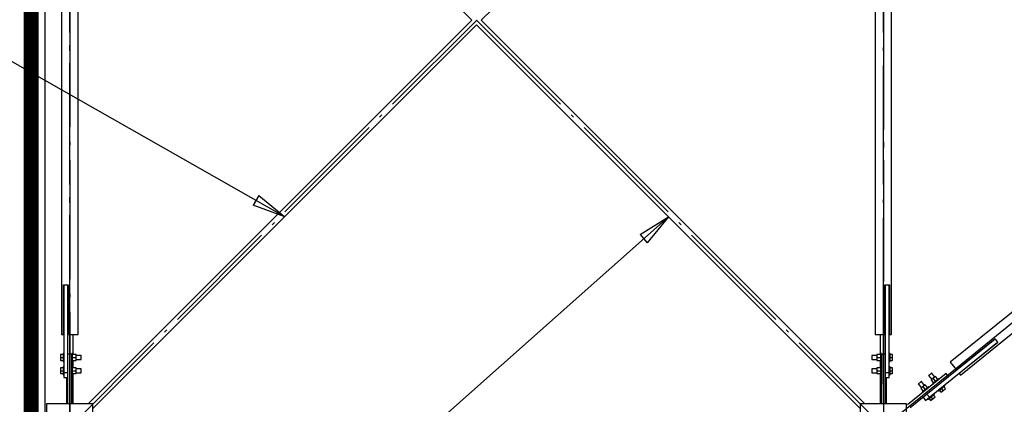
# Paper-space layout 'A0 Advance Steel' of a CAD drawing. Header units: millimetres. Extents: x 228 to 822, y 214 to 634.
# Tile 29 of 76: x 453 to 482, y 415 to 426. Entities that reach past the tile are written whole.
import ezdxf

# ---------------------------------------------------------------- set-up
doc = ezdxf.new("R2010")
doc.units = ezdxf.units.MM
doc.linetypes.add('1 1', pattern=[2, 1, -1])
doc.linetypes.add('ACAD_ISO04W100', pattern=[30, 24, -3, 0, -3])
doc.layers.get('0').update_dxf_attribs({"linetype": 'CONTINUOUS'})
for name, color, linetype in [('AS_Belki', 145, 'CONTINUOUS'), ('AS_Blachy', 30, 'CONTINUOUS'), ('AS_Schody', 253, 'CONTINUOUS'), ('AS_Sruby', 9, 'CONTINUOUS')]:
    doc.layers.add(name, color=color, linetype=linetype)

# ---------------------------------------------------------------- blocks, each defined once
blk = doc.blocks.new('324ewdsczxzxcz')
at = {"linetype": 'ACAD_ISO04W100', "lineweight": 5, "ltscale": 0.2}
for p, q in [((318.429, 244.968), (318.429, 340.131)), ((343.029, 244.968), (343.029, 340.131))]:
    blk.add_line(p, q, dxfattribs=at)

psp = doc.layouts.new('A0 Advance Steel')

# ---------------------------------------------------------------- linework, layer by layer
at = {"color": 0, "linetype": 'ByBlock', "lineweight": -2}
for p, q in [((459.884, 420.857), (459.719, 420.567)), ((459.884, 420.857), (460.671, 420.218)), ((460.671, 420.218), (459.719, 420.567)), ((471.413, 419.678), (472.271, 420.218)), ((472.271, 420.218), (471.634, 419.429)), ((471.413, 419.678), (471.634, 419.429))]:
    psp.add_line(p, q, dxfattribs=at)
at = {"color": 7}
for points in [[(460.671, 420.218), (418.604, 444.147), (409.675, 444.147)], [(472.271, 420.218), (428.626, 381.442), (419.697, 381.442)]]:
    psp.add_lwpolyline(points, dxfattribs=at)
at = {"linetype": '1 1', "transparency": 33554559, "const_width": 0.45, "elevation": 34321.583}
psp.add_lwpolyline([(459.991, 439.634), (453.004, 439.634), (453.004, 412.683), (477.328, 412.683)], dxfattribs=at)
at = {"layer": 'AS_Belki', "linetype": 'Continuous', "ltscale": 0.15}
for p, q in [((454.73, 437.759), (466.33, 426.159)), ((466.612, 426.159), (478.212, 437.759)), ((453.921, 435.659), (453.921, 416.659)), ((454.421, 416.659), (454.421, 435.659)), ((478.521, 435.659), (478.521, 416.659)), ((479.021, 416.659), (479.021, 435.659)), ((466.33, 426.159), (454.73, 414.559)), ((478.212, 414.559), (466.612, 426.159)), ((454.871, 414.418), (466.471, 426.018)), ((466.471, 426.018), (478.071, 414.418)), ((491.831, 424.749), (480.79, 415.815)), ((481.105, 415.426), (492.146, 424.361)), ((453.981, 418.159), (453.991, 418.159)), ((453.981, 416.659), (453.981, 418.159)), ((454.111, 418.159), (454.121, 418.159)), ((454.121, 418.159), (454.121, 416.659)), ((478.821, 418.159), (478.831, 418.159)), ((478.821, 416.659), (478.821, 418.159)), ((478.951, 418.159), (478.961, 418.159)), ((478.961, 418.159), (478.961, 416.659)), ((453.921, 416.659), (453.981, 416.659)), ((454.121, 416.659), (454.421, 416.659)), ((454.271, 416.046), (454.271, 416.659)), ((478.521, 416.659), (478.821, 416.659)), ((478.671, 416.659), (478.671, 416.046)), ((478.961, 416.659), (479.021, 416.659)), ((480.979, 415.582), (482.145, 416.525)), ((482.145, 416.525), (482.151, 416.517)), ((482.233, 416.416), (481.067, 415.473)), ((482.227, 416.424), (482.233, 416.416)), ((454.271, 415.646), (454.271, 415.872)), ((478.671, 415.872), (478.671, 415.646)), ((480.79, 415.815), (480.979, 415.582)), ((454.071, 415.359), (454.071, 414.559)), ((454.271, 414.559), (454.271, 415.472)), ((478.671, 415.472), (478.671, 414.559)), ((478.871, 414.559), (478.871, 415.359)), ((481.067, 415.473), (481.105, 415.426)), ((454.871, 414.559), (453.471, 414.559)), ((453.471, 414.559), (453.471, 413.159)), ((454.871, 413.159), (454.871, 414.559)), ((479.471, 414.559), (478.071, 414.559)), ((478.071, 414.559), (478.071, 413.159)), ((479.471, 413.159), (479.471, 414.559))]:
    psp.add_line(p, q, dxfattribs=at)
at = {"layer": 'AS_Belki', "color": 10, "linetype": 'ACAD_ISO04W100', "ltscale": 0.15}
for points in [[(480.539, 412.091), (478.771, 413.859), (454.171, 438.459), (452.403, 440.227)], [(452.403, 412.091), (454.171, 413.859), (478.771, 438.459), (480.539, 440.227)], [(454.171, 415.149), (454.171, 416.587), (454.171, 438.459), (454.171, 439.897)], [(478.771, 415.149), (478.771, 416.587), (478.771, 438.459), (478.771, 439.897)], [(454.171, 414.159), (454.171, 416.659), (454.171, 435.659), (454.171, 438.159)], [(478.771, 438.159), (478.771, 435.659), (478.771, 416.659), (478.771, 414.159)], [(454.171, 437.169), (454.171, 435.731), (454.171, 413.859), (454.171, 412.422)], [(478.771, 437.169), (478.771, 435.731), (478.771, 413.859), (478.771, 412.422)], [(479.004, 414.048), (480.948, 415.621), (491.989, 424.555), (493.932, 426.128)]]:
    psp.add_lwpolyline(points, dxfattribs=at)
at = {"layer": 'AS_Blachy', "linetype": 'Continuous', "ltscale": 0.15}
for p, q in [((453.991, 418.159), (454.111, 418.159)), ((453.991, 418.159), (453.991, 415.509)), ((454.111, 416.059), (454.111, 418.159)), ((478.831, 418.159), (478.951, 418.159)), ((478.831, 418.159), (478.831, 416.059)), ((478.951, 415.559), (478.951, 418.159)), ((480.167, 414.757), (482.227, 416.424)), ((482.151, 416.517), (480.744, 415.379)), ((482.151, 416.517), (482.227, 416.424)), ((454.231, 416.059), (454.111, 416.059)), ((454.111, 414.559), (454.111, 416.059)), ((454.231, 414.559), (454.231, 416.059)), ((478.831, 416.059), (478.711, 416.059)), ((478.711, 416.059), (478.711, 414.559)), ((478.831, 416.059), (478.831, 414.559)), ((453.991, 415.509), (454.111, 415.509)), ((453.991, 415.509), (453.991, 415.359)), ((453.991, 415.359), (454.111, 415.359)), ((478.831, 415.509), (478.951, 415.509)), ((478.831, 415.359), (478.951, 415.359)), ((478.951, 415.509), (478.951, 415.559)), ((478.951, 415.359), (478.951, 415.509)), ((480.669, 415.472), (479.503, 414.529)), ((480.744, 415.379), (479.578, 414.435)), ((480.744, 415.379), (480.669, 415.472)), ((479.975, 414.756), (480.05, 414.663)), ((480.05, 414.663), (480.167, 414.757)), ((480.167, 414.757), (480.091, 414.85))]:
    psp.add_line(p, q, dxfattribs=at)
at = {"layer": 'AS_Schody', "linetype": 'Continuous', "ltscale": 0.15}
psp.add_line((453.429, 413.351), (453.429, 439.959), dxfattribs=at)
at = {"layer": 'AS_Schody', "color": 10, "linetype": 'ACAD_ISO04W100', "ltscale": 0.15}
for points in [[(452.802, 411.321), (452.802, 413.41), (452.802, 440.619), (452.802, 442.707)], [(452.802, 410.619), (452.802, 413.119), (452.802, 414.069), (452.802, 416.569)]]:
    psp.add_lwpolyline(points, dxfattribs=at)
at = {"layer": 'AS_Sruby', "linetype": 'Continuous', "ltscale": 0.15}
for p, q in [((453.966, 416.046), (453.891, 416.046)), ((453.891, 416.046), (453.891, 415.959)), ((453.891, 415.959), (453.966, 415.959)), ((453.891, 415.959), (453.891, 415.872)), ((453.991, 416.079), (453.966, 416.079)), ((453.966, 416.079), (453.966, 416.077)), ((453.966, 416.077), (453.966, 416.07)), ((453.966, 416.07), (453.966, 416.059)), ((453.966, 416.059), (453.966, 416.044)), ((453.966, 416.044), (453.966, 416.026)), ((453.966, 416.026), (453.966, 416.005)), ((453.966, 416.005), (453.966, 415.983)), ((453.966, 415.983), (453.966, 415.959)), ((453.966, 415.959), (453.966, 415.936)), ((453.966, 415.936), (453.966, 415.913)), ((454.256, 416.079), (454.231, 416.079)), ((454.231, 416.077), (454.231, 416.079)), ((454.231, 416.07), (454.231, 416.077)), ((454.231, 416.059), (454.231, 416.07)), ((454.256, 416.077), (454.256, 416.079)), ((454.256, 416.07), (454.256, 416.077)), ((454.256, 416.059), (454.256, 416.07)), ((454.256, 416.044), (454.256, 416.059)), ((454.364, 416.046), (454.256, 416.046)), ((454.256, 416.026), (454.256, 416.044)), ((454.256, 416.005), (454.256, 416.026)), ((454.256, 415.983), (454.256, 416.005)), ((454.256, 415.959), (454.256, 415.983)), ((454.256, 415.959), (454.364, 415.959)), ((454.256, 415.936), (454.256, 415.959)), ((454.256, 415.913), (454.256, 415.936)), ((454.364, 415.959), (454.364, 416.046)), ((454.516, 416.019), (454.364, 416.019)), ((454.364, 415.872), (454.364, 415.959)), ((454.516, 416.015), (454.516, 416.019)), ((454.516, 416.002), (454.516, 416.015)), ((454.516, 415.982), (454.516, 416.002)), ((454.516, 415.959), (454.516, 415.982)), ((454.516, 415.936), (454.516, 415.959)), ((454.516, 415.917), (454.516, 415.936)), ((478.578, 416.019), (478.426, 416.019)), ((478.426, 416.019), (478.426, 416.015)), ((478.426, 416.015), (478.426, 416.002)), ((478.426, 416.002), (478.426, 415.982)), ((478.426, 415.982), (478.426, 415.959)), ((478.426, 415.959), (478.426, 415.936)), ((478.426, 415.936), (478.426, 415.917)), ((478.686, 416.046), (478.578, 416.046)), ((478.578, 416.046), (478.578, 415.959)), ((478.578, 415.959), (478.686, 415.959)), ((478.578, 415.959), (478.578, 415.872)), ((478.711, 416.079), (478.686, 416.079)), ((478.686, 416.079), (478.686, 416.077)), ((478.686, 416.077), (478.686, 416.07)), ((478.686, 416.07), (478.686, 416.059)), ((478.686, 416.059), (478.686, 416.044)), ((478.686, 416.044), (478.686, 416.026)), ((478.686, 416.026), (478.686, 416.005)), ((478.686, 416.005), (478.686, 415.983)), ((478.686, 415.983), (478.686, 415.959)), ((478.686, 415.959), (478.686, 415.936)), ((478.686, 415.936), (478.686, 415.913)), ((478.711, 416.079), (478.711, 416.077)), ((478.711, 416.077), (478.711, 416.07)), ((478.711, 416.07), (478.711, 416.059)), ((478.976, 416.079), (478.951, 416.079)), ((478.976, 416.077), (478.976, 416.079)), ((478.976, 416.07), (478.976, 416.077)), ((478.976, 416.059), (478.976, 416.07)), ((478.976, 416.044), (478.976, 416.059)), ((479.051, 416.046), (478.976, 416.046)), ((478.976, 416.026), (478.976, 416.044)), ((478.976, 416.005), (478.976, 416.026)), ((478.976, 415.983), (478.976, 416.005)), ((478.976, 415.959), (478.976, 415.983)), ((478.976, 415.959), (479.051, 415.959)), ((478.976, 415.936), (478.976, 415.959)), ((478.976, 415.913), (478.976, 415.936)), ((479.051, 415.959), (479.051, 416.046)), ((479.051, 415.872), (479.051, 415.959)), ((453.891, 415.872), (453.966, 415.872)), ((453.966, 415.646), (453.891, 415.646)), ((453.891, 415.646), (453.891, 415.559)), ((453.966, 415.913), (453.966, 415.893)), ((453.966, 415.893), (453.966, 415.874)), ((453.966, 415.874), (453.966, 415.859)), ((453.966, 415.859), (453.966, 415.848)), ((453.966, 415.848), (453.966, 415.841)), ((453.966, 415.841), (453.966, 415.839)), ((453.966, 415.839), (453.991, 415.839)), ((453.991, 415.679), (453.966, 415.679)), ((453.966, 415.679), (453.966, 415.677)), ((453.966, 415.677), (453.966, 415.67)), ((453.966, 415.67), (453.966, 415.659)), ((453.966, 415.659), (453.966, 415.644)), ((453.966, 415.644), (453.966, 415.626)), ((453.966, 415.626), (453.966, 415.605)), ((454.231, 415.839), (454.256, 415.839)), ((454.256, 415.679), (454.231, 415.679)), ((454.256, 415.893), (454.256, 415.913)), ((454.256, 415.874), (454.256, 415.893)), ((454.256, 415.859), (454.256, 415.874)), ((454.256, 415.872), (454.364, 415.872)), ((454.256, 415.848), (454.256, 415.859)), ((454.256, 415.841), (454.256, 415.848)), ((454.256, 415.839), (454.256, 415.841)), ((454.256, 415.677), (454.256, 415.679)), ((454.256, 415.67), (454.256, 415.677)), ((454.256, 415.659), (454.256, 415.67)), ((454.256, 415.644), (454.256, 415.659)), ((454.364, 415.646), (454.256, 415.646)), ((454.256, 415.626), (454.256, 415.644)), ((454.256, 415.605), (454.256, 415.626)), ((454.364, 415.899), (454.516, 415.899)), ((454.364, 415.559), (454.364, 415.646)), ((454.516, 415.904), (454.516, 415.917)), ((454.516, 415.899), (454.516, 415.904)), ((478.426, 415.917), (478.426, 415.904)), ((478.426, 415.904), (478.426, 415.899)), ((478.426, 415.899), (478.578, 415.899)), ((478.578, 415.872), (478.686, 415.872)), ((478.686, 415.646), (478.578, 415.646)), ((478.578, 415.646), (478.578, 415.559)), ((478.686, 415.913), (478.686, 415.893)), ((478.686, 415.893), (478.686, 415.874)), ((478.686, 415.874), (478.686, 415.859)), ((478.686, 415.859), (478.686, 415.848)), ((478.686, 415.848), (478.686, 415.841)), ((478.686, 415.841), (478.686, 415.839)), ((478.686, 415.839), (478.711, 415.839)), ((478.711, 415.679), (478.686, 415.679)), ((478.686, 415.679), (478.686, 415.677)), ((478.686, 415.677), (478.686, 415.67)), ((478.686, 415.67), (478.686, 415.659)), ((478.686, 415.659), (478.686, 415.644)), ((478.686, 415.644), (478.686, 415.626)), ((478.686, 415.626), (478.686, 415.605)), ((478.951, 415.839), (478.976, 415.839)), ((478.976, 415.679), (478.951, 415.679)), ((478.976, 415.893), (478.976, 415.913)), ((478.976, 415.874), (478.976, 415.893)), ((478.976, 415.859), (478.976, 415.874)), ((478.976, 415.872), (479.051, 415.872)), ((478.976, 415.848), (478.976, 415.859)), ((478.976, 415.841), (478.976, 415.848)), ((478.976, 415.839), (478.976, 415.841)), ((478.976, 415.677), (478.976, 415.679)), ((478.976, 415.67), (478.976, 415.677)), ((478.976, 415.659), (478.976, 415.67)), ((478.976, 415.644), (478.976, 415.659)), ((479.051, 415.646), (478.976, 415.646)), ((478.976, 415.626), (478.976, 415.644)), ((478.976, 415.605), (478.976, 415.626)), ((479.051, 415.559), (479.051, 415.646)), ((453.891, 415.559), (453.966, 415.559)), ((453.891, 415.559), (453.891, 415.472)), ((453.891, 415.472), (453.966, 415.472)), ((453.966, 415.605), (453.966, 415.583)), ((453.966, 415.583), (453.966, 415.559)), ((453.966, 415.559), (453.966, 415.536)), ((453.966, 415.536), (453.966, 415.513)), ((453.966, 415.513), (453.966, 415.493)), ((453.966, 415.493), (453.966, 415.474)), ((453.966, 415.474), (453.966, 415.459)), ((453.966, 415.459), (453.966, 415.448)), ((453.966, 415.448), (453.966, 415.441)), ((453.966, 415.441), (453.966, 415.439)), ((453.966, 415.439), (453.991, 415.439)), ((454.231, 415.439), (454.256, 415.439)), ((454.256, 415.583), (454.256, 415.605)), ((454.256, 415.559), (454.256, 415.583)), ((454.256, 415.559), (454.364, 415.559)), ((454.256, 415.536), (454.256, 415.559)), ((454.256, 415.513), (454.256, 415.536)), ((454.256, 415.493), (454.256, 415.513)), ((454.256, 415.474), (454.256, 415.493)), ((454.256, 415.459), (454.256, 415.474)), ((454.256, 415.472), (454.364, 415.472)), ((454.256, 415.448), (454.256, 415.459)), ((454.256, 415.441), (454.256, 415.448)), ((454.256, 415.439), (454.256, 415.441)), ((454.516, 415.619), (454.364, 415.619)), ((454.364, 415.472), (454.364, 415.559)), ((454.364, 415.499), (454.516, 415.499)), ((454.516, 415.615), (454.516, 415.619)), ((454.516, 415.602), (454.516, 415.615)), ((454.516, 415.582), (454.516, 415.602)), ((454.516, 415.559), (454.516, 415.582)), ((454.516, 415.536), (454.516, 415.559)), ((454.516, 415.517), (454.516, 415.536)), ((454.516, 415.504), (454.516, 415.517)), ((454.516, 415.499), (454.516, 415.504)), ((478.578, 415.619), (478.426, 415.619)), ((478.426, 415.619), (478.426, 415.615)), ((478.426, 415.615), (478.426, 415.602)), ((478.426, 415.602), (478.426, 415.582)), ((478.426, 415.582), (478.426, 415.559)), ((478.426, 415.559), (478.426, 415.536)), ((478.426, 415.536), (478.426, 415.517)), ((478.426, 415.517), (478.426, 415.504)), ((478.426, 415.504), (478.426, 415.499)), ((478.426, 415.499), (478.578, 415.499)), ((478.578, 415.559), (478.686, 415.559)), ((478.578, 415.559), (478.578, 415.472)), ((478.578, 415.472), (478.686, 415.472)), ((478.686, 415.605), (478.686, 415.583)), ((478.686, 415.583), (478.686, 415.559)), ((478.686, 415.559), (478.686, 415.536)), ((478.686, 415.536), (478.686, 415.513)), ((478.686, 415.513), (478.686, 415.493)), ((478.686, 415.493), (478.686, 415.474)), ((478.686, 415.474), (478.686, 415.459)), ((478.686, 415.459), (478.686, 415.448)), ((478.686, 415.448), (478.686, 415.441)), ((478.686, 415.441), (478.686, 415.439)), ((478.686, 415.439), (478.711, 415.439)), ((478.951, 415.439), (478.976, 415.439)), ((478.976, 415.583), (478.976, 415.605)), ((478.976, 415.559), (478.976, 415.583)), ((478.976, 415.559), (479.051, 415.559)), ((478.976, 415.536), (478.976, 415.559)), ((478.976, 415.513), (478.976, 415.536)), ((478.976, 415.493), (478.976, 415.513)), ((478.976, 415.474), (478.976, 415.493)), ((478.976, 415.459), (478.976, 415.474)), ((478.976, 415.472), (479.051, 415.472)), ((478.976, 415.448), (478.976, 415.459)), ((478.976, 415.441), (478.976, 415.448)), ((478.976, 415.439), (478.976, 415.441)), ((479.051, 415.472), (479.051, 415.559)), ((480.143, 415.413), (480.14, 415.411)), ((480.14, 415.411), (480.235, 415.292)), ((480.153, 415.422), (480.143, 415.413)), ((480.169, 415.434), (480.153, 415.422)), ((480.186, 415.448), (480.169, 415.434)), ((480.204, 415.463), (480.186, 415.448)), ((480.219, 415.475), (480.204, 415.463)), ((480.282, 415.33), (480.215, 415.276)), ((480.23, 415.483), (480.219, 415.475)), ((480.233, 415.486), (480.23, 415.483)), ((480.329, 415.368), (480.233, 415.486)), ((480.349, 415.385), (480.282, 415.33)), ((480.35, 415.246), (480.282, 415.33)), ((480.417, 415.301), (480.349, 415.385)), ((479.832, 415.162), (479.829, 415.159)), ((479.829, 415.159), (479.924, 415.041)), ((479.843, 415.17), (479.832, 415.162)), ((479.858, 415.182), (479.843, 415.17)), ((479.876, 415.197), (479.858, 415.182)), ((479.893, 415.211), (479.876, 415.197)), ((479.908, 415.223), (479.893, 415.211)), ((479.971, 415.079), (479.904, 415.024)), ((479.919, 415.232), (479.908, 415.223)), ((479.922, 415.234), (479.919, 415.232)), ((480.018, 415.116), (479.922, 415.234)), ((480.039, 415.133), (479.971, 415.079)), ((480.039, 414.995), (479.971, 415.079)), ((480.106, 415.049), (480.039, 415.133)), ((480.091, 415.037), (480.075, 415.024)), ((480.105, 415.048), (480.091, 415.037)), ((480.117, 415.057), (480.105, 415.048)), ((480.125, 415.064), (480.117, 415.057)), ((480.131, 415.069), (480.125, 415.064)), ((480.132, 415.07), (480.131, 415.069)), ((480.148, 415.051), (480.132, 415.07)), ((480.215, 415.276), (480.283, 415.192)), ((480.259, 415.172), (480.257, 415.171)), ((480.257, 415.171), (480.272, 415.151)), ((480.264, 415.177), (480.259, 415.172)), ((480.272, 415.183), (480.264, 415.177)), ((480.284, 415.193), (480.272, 415.183)), ((480.298, 415.204), (480.284, 415.193)), ((480.314, 415.217), (480.298, 415.204)), ((480.332, 415.232), (480.314, 415.217)), ((480.35, 415.246), (480.332, 415.232)), ((480.368, 415.261), (480.35, 415.246)), ((480.386, 415.275), (480.368, 415.261)), ((480.402, 415.288), (480.386, 415.275)), ((480.416, 415.3), (480.402, 415.288)), ((480.428, 415.309), (480.416, 415.3)), ((480.436, 415.316), (480.428, 415.309)), ((480.441, 415.32), (480.436, 415.316)), ((480.443, 415.322), (480.441, 415.32)), ((480.459, 415.302), (480.443, 415.322)), ((480.532, 415.021), (480.551, 415.036)), ((480.551, 415.036), (480.568, 415.05)), ((480.568, 415.05), (480.584, 415.063)), ((480.584, 415.063), (480.598, 415.074)), ((480.598, 415.074), (480.61, 415.084)), ((480.647, 415.017), (480.6, 415.075)), ((480.626, 415.096), (480.61, 415.116)), ((480.61, 415.084), (480.619, 415.091)), ((480.619, 415.091), (480.624, 415.095)), ((480.624, 415.095), (480.626, 415.096)), ((479.904, 415.024), (479.972, 414.94)), ((479.948, 414.921), (479.946, 414.919)), ((479.946, 414.919), (479.961, 414.9)), ((479.953, 414.925), (479.948, 414.921)), ((479.961, 414.932), (479.953, 414.925)), ((479.973, 414.941), (479.961, 414.932)), ((479.987, 414.953), (479.973, 414.941)), ((480.003, 414.966), (479.987, 414.953)), ((480.021, 414.98), (480.003, 414.966)), ((480.039, 414.995), (480.021, 414.98)), ((480.057, 415.009), (480.039, 414.995)), ((480.075, 415.024), (480.057, 415.009)), ((480.17, 414.727), (480.186, 414.74)), ((480.186, 414.74), (480.203, 414.754)), ((480.203, 414.754), (480.221, 414.769)), ((480.221, 414.769), (480.24, 414.784)), ((480.269, 414.711), (480.221, 414.769)), ((480.24, 414.784), (480.257, 414.798)), ((480.257, 414.798), (480.273, 414.811)), ((480.269, 414.711), (480.336, 414.765)), ((480.273, 414.811), (480.287, 414.823)), ((480.287, 414.823), (480.299, 414.832)), ((480.336, 414.765), (480.289, 414.824)), ((480.315, 414.845), (480.299, 414.864)), ((480.299, 414.832), (480.308, 414.839)), ((480.308, 414.839), (480.313, 414.843)), ((480.313, 414.843), (480.315, 414.845)), ((480.423, 414.965), (480.439, 414.945)), ((480.439, 414.945), (480.441, 414.947)), ((480.441, 414.947), (480.446, 414.951)), ((480.446, 414.951), (480.455, 414.958)), ((480.455, 414.958), (480.466, 414.967)), ((480.465, 414.966), (480.512, 414.908)), ((480.466, 414.967), (480.481, 414.979)), ((480.481, 414.979), (480.497, 414.992)), ((480.497, 414.992), (480.514, 415.006)), ((480.512, 414.908), (480.58, 414.963)), ((480.514, 415.006), (480.532, 415.021)), ((480.58, 414.963), (480.532, 415.021)), ((480.58, 414.963), (480.647, 415.017)), ((480.112, 414.713), (480.128, 414.694)), ((480.128, 414.694), (480.13, 414.695)), ((480.13, 414.695), (480.135, 414.699)), ((480.135, 414.699), (480.144, 414.706)), ((480.144, 414.706), (480.156, 414.716)), ((480.154, 414.715), (480.201, 414.656)), ((480.156, 414.716), (480.17, 414.727)), ((480.201, 414.656), (480.269, 414.711))]:
    psp.add_line(p, q, dxfattribs=at)

# ---------------------------------------------------------------- block references
psp.add_blockref('324ewdsczxzxcz', (135.742, 132.641, 21784.806))

doc.saveas('drawing.dxf')
